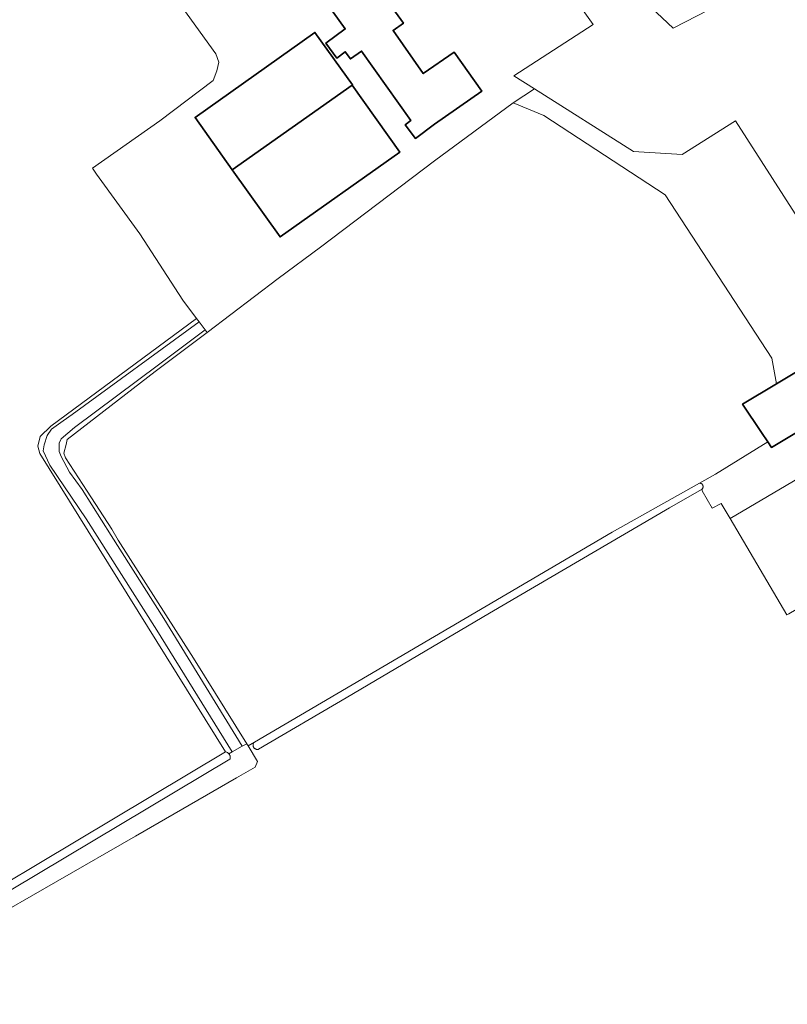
# Model space of a CAD drawing. Extents: x 115983 to 133009, y 544712 to 562000.
# Tile 29 of 46: x 129365 to 129588, y 549082 to 549368. Entities that reach past the tile are written whole.
import ezdxf

# ---------------------------------------------------------------- set-up
doc = ezdxf.new("R2010")
doc.units = 0
for name, color, linetype, lineweight in [('BGT ondergrond$0$B-WE-GR-BOUWLAND-GV', 80, 'Continuous', 13), ('BGT ondergrond$0$B-WE-GR-GRAS-GV', 60, 'Continuous', 13), ('BGT ondergrond$0$B-WE-OG-BEBOUWING-GV', 7, 'Continuous', 35), ('BGT ondergrond$0$B-WE-OG-BEBOUWING_BASSIN-GV', 7, 'Continuous', 18), ('BGT ondergrond$0$B-WE-OG-TERREIN_ERF-GV', 7, 'Continuous', 18), ('BGT ondergrond$0$B-WE-OG-WATER_GREPPEL-GV', 160, 'Continuous', 18), ('BGT ondergrond$0$B-WE-VH-ONVERHARD-GV', 252, 'Continuous', 18), ('BGT ondergrond$0$B-WE-VH-OPENVERHARDING_BETONSTRAATSTEEN-GV', 90, 'Continuous', 18)]:
    doc.layers.add(name, color=color, linetype=linetype, lineweight=lineweight)

# ---------------------------------------------------------------- blocks, each defined once
blk = doc.blocks.new('BGT ondergrond')
at = {"layer": 'BGT ondergrond$0$B-WE-GR-BOUWLAND-GV', "color": 252, "flags": 128}
blk.add_lwpolyline([(129588.851, 549195.342), (129588.291, 549195.012), (129571.805, 549222.995), (129569.172, 549227.424), (129566.578, 549226.031), (129563.672, 549231.05), (129563.646, 549231.58), (129558.068, 549228.357), (129554.193, 549226.106), (129501.828, 549195.557), (129460.201, 549170.928), (129434.756, 549155.958), (129434.652, 549155.93), (129434.546, 549155.91), (129434.438, 549155.9), (129434.33, 549155.9), (129434.223, 549155.908), (129434.117, 549155.926), (129434.012, 549155.954), (129433.911, 549155.99), (129433.813, 549156.035), (129433.719, 549156.088), (129433.63, 549156.149), (129433.547, 549156.218), (129433.47, 549156.293), (129433.4, 549156.375), (129433.338, 549156.463), (129433.283, 549156.556), (129433.237, 549156.654), (129433.199, 549156.755), (129433.17, 549156.859), (129433.15, 549156.965), (129433.14, 549157.072), (129433.139, 549157.18), (129433.147, 549157.287), (129433.165, 549157.394), (129433.192, 549157.498), (129433.228, 549157.6), (129433.272, 549157.698), (129433.325, 549157.792), (129433.386, 549157.881), (129433.455, 549157.964), (129433.53, 549158.041), (129431.709, 549156.973), (129434.399, 549152.379), (129433.804, 549150.725), (129428.38, 549147.616), (129398.945, 549130.683), (129353.767, 549104.754)], dxfattribs=at)
at = {"layer": 'BGT ondergrond$0$B-WE-GR-GRAS-GV', "color": 252, "flags": 128}
for points in [[(129582.8, 549379.791), (129555.255, 549365.553), (129547.331, 549372.971)], [(129518.157, 549386.022), (129531.979, 549366.634), (129508.903, 549351.698), (129514.995, 549347.855), (129543.758, 549329.712), (129557.92, 549328.819), (129573.397, 549338.594), (129612.198, 549278.004), (129627.378, 549286.776), (129618.935, 549301.489), (129633.51, 549311.29), (129649.963, 549322.32), (129632.264, 549357.802), (129617.917, 549379.489)], [(129306.154, 549084.125), (129425.121, 549155.207), (129371.173, 549241.871), (129370.627, 549244.043), (129371.304, 549246.817), (129374.347, 549249.859), (129416.724, 549281.153), (129412.767, 549286.495), (129400.254, 549305.76), (129387.678, 549323.056), (129386.485, 549324.876), (129406.01, 549338.596), (129421.597, 549350.35), (129422.64, 549353.094), (129423.186, 549355.664), (129422.369, 549358.045), (129400.189, 549388.917), (129387.477, 549407.835), (129380.016, 549405.104), (129369.425, 549400.819), (129353.77, 549394.326)]]:
    blk.add_lwpolyline(points, dxfattribs=at)
for points in [[(129433.53, 549158.041), (129494.842, 549194.005), (129537.572, 549219.008), (129562.873, 549233.284), (129567.604, 549235.953), (129582.76, 549245.328), (129580.98, 549247.976), (129575.438, 549256.219), (129585.317, 549262.126), (129583.924, 549269.645), (129552.922, 549317.088), (129517.694, 549340.192), (129508.786, 549343.83), (129485.911, 549326.993), (129452.736, 549301.89), (129440.433, 549292.762), (129419.8, 549277.096), (129419.452, 549276.832), (129404.667, 549265.765), (129379.107, 549245.956), (129378.785, 549244.541), (129378.189, 549242.028), (129378.652, 549240.639), (129384.936, 549230.981), (129392.062, 549219.95), (129393.973, 549216.773), (129415.881, 549182.468), (129431.344, 549157.561), (129431.709, 549156.973)], [(129417.457, 549280.187), (129416.724, 549281.153), (129374.347, 549249.859), (129371.304, 549246.817), (129370.627, 549244.043), (129371.173, 549241.871), (129425.121, 549155.207), (129425.267, 549155.182), (129425.41, 549155.144), (129425.548, 549155.093), (129425.682, 549155.029), (129425.809, 549154.953), (129425.928, 549154.866), (129426.039, 549154.768), (129426.141, 549154.66), (129427.124, 549155.208), (129417.04, 549171.459), (129405.15, 549190.527), (129384.642, 549222.966), (129374.066, 549238.549), (129372.13, 549242.721), (129372.476, 549244.435), (129373.288, 549247.134), (129374.608, 549248.939), (129377.932, 549251.414), (129380.609, 549253.283)], [(129431.344, 549157.561), (129415.881, 549182.468), (129393.973, 549216.773), (129392.062, 549219.95), (129384.936, 549230.981), (129378.652, 549240.639), (129378.189, 549242.028), (129378.785, 549244.541), (129379.107, 549245.956), (129404.667, 549265.765), (129419.452, 549276.832), (129419.8, 549277.096), (129419.198, 549277.889), (129405.646, 549267.678), (129381.281, 549249.493), (129377.415, 549246.188), (129376.757, 549244.891), (129376.751, 549243.787), (129376.809, 549242.506), (129377.348, 549240.996), (129379.833, 549236.456), (129383.491, 549231.435), (129391.953, 549218.076), (129407.245, 549193.963), (129430.023, 549156.824)]]:
    blk.add_lwpolyline(points, close=True, dxfattribs=at)
at = {"layer": 'BGT ondergrond$0$B-WE-OG-BEBOUWING-GV', "color": 252, "flags": 128}
blk.add_lwpolyline([(129451.696, 549376.832), (129459.927, 549365.313), (129454.344, 549361.183), (129457.453, 549356.839), (129459.946, 549358.663), (129461.472, 549356.584), (129464.684, 549358.858), (129478.996, 549338.717), (129477.402, 549337.428), (129480.406, 549333.464), (129485.908, 549337.585), (129499.614, 549347.258), (129491.65, 549358.511), (129482.595, 549352.345), (129473.834, 549364.88), (129476.847, 549366.98), (129464.787, 549383.717)], dxfattribs=at)
for points in [[(129461.962, 549348.989), (129462.091, 549349.08), (129451.121, 549364.281), (129416.296, 549339.59), (129427.099, 549324.371)], [(129461.962, 549348.989), (129427.099, 549324.371), (129441.027, 549304.872), (129475.775, 549329.508)], [(129580.98, 549247.976), (129582.76, 549245.328), (129583.87, 549243.678), (129600.35, 549253.52), (129592.6, 549266.48), (129585.317, 549262.126), (129575.438, 549256.219)]]:
    blk.add_lwpolyline(points, close=True, dxfattribs=at)
at = {"layer": 'BGT ondergrond$0$B-WE-OG-BEBOUWING_BASSIN-GV', "color": 252, "flags": 128}
blk.add_lwpolyline([(129571.805, 549222.995), (129588.291, 549195.012), (129588.851, 549195.342), (129609.992, 549207.797), (129593.507, 549235.78)], close=True, dxfattribs=at)
at = {"layer": 'BGT ondergrond$0$B-WE-OG-TERREIN_ERF-GV', "color": 252, "flags": 128}
for points in [[(129400.189, 549388.917), (129422.369, 549358.045), (129423.186, 549355.664), (129422.64, 549353.094), (129421.597, 549350.35), (129406.01, 549338.596), (129386.485, 549324.876), (129387.678, 549323.056), (129400.254, 549305.76), (129412.767, 549286.495), (129416.724, 549281.153), (129417.457, 549280.187), (129419.198, 549277.889), (129419.8, 549277.096), (129440.433, 549292.762), (129452.736, 549301.89), (129485.911, 549326.993), (129508.786, 549343.83), (129514.995, 549347.855), (129508.903, 549351.698), (129531.979, 549366.634), (129518.157, 549386.022)], [(129547.331, 549372.971), (129555.255, 549365.553), (129582.8, 549379.791)], [(129464.787, 549383.717), (129476.847, 549366.98), (129473.834, 549364.88), (129482.595, 549352.345), (129491.65, 549358.511), (129499.614, 549347.258), (129485.908, 549337.585), (129480.406, 549333.464), (129477.402, 549337.428), (129478.996, 549338.717), (129464.684, 549358.858), (129461.472, 549356.584), (129459.946, 549358.663), (129457.453, 549356.839), (129454.344, 549361.183), (129459.927, 549365.313), (129451.696, 549376.832)], [(129612.198, 549278.004), (129573.397, 549338.594), (129557.92, 549328.819), (129543.758, 549329.712), (129514.995, 549347.855), (129508.786, 549343.83), (129517.694, 549340.192), (129552.922, 549317.088), (129583.924, 549269.645), (129585.317, 549262.126), (129592.6, 549266.48)], [(129600.35, 549253.52), (129583.87, 549243.678), (129582.76, 549245.328), (129567.604, 549235.953), (129562.873, 549233.284), (129562.961, 549233.288), (129563.048, 549233.284), (129563.134, 549233.272), (129563.22, 549233.253), (129563.303, 549233.227), (129563.383, 549233.193), (129563.461, 549233.152), (129563.534, 549233.105), (129563.603, 549233.052), (129563.667, 549232.992), (129563.725, 549232.927), (129563.778, 549232.858), (129563.824, 549232.783), (129563.864, 549232.706), (129563.896, 549232.625), (129563.922, 549232.541), (129563.939, 549232.455), (129563.95, 549232.369), (129563.952, 549232.281), (129563.947, 549232.194), (129563.934, 549232.108), (129563.914, 549232.023), (129563.886, 549231.94), (129563.851, 549231.86), (129563.809, 549231.783), (129563.761, 549231.711), (129563.706, 549231.643), (129563.646, 549231.58), (129563.672, 549231.05), (129566.578, 549226.031), (129569.172, 549227.424), (129571.805, 549222.995), (129593.507, 549235.78)]]:
    blk.add_lwpolyline(points, dxfattribs=at)
blk.add_lwpolyline([(129451.121, 549364.281), (129462.091, 549349.08), (129461.962, 549348.989), (129475.775, 549329.508), (129441.027, 549304.872), (129427.099, 549324.371), (129416.296, 549339.59)], close=True, dxfattribs=at)
at = {"layer": 'BGT ondergrond$0$B-WE-OG-WATER_GREPPEL-GV', "color": 252, "flags": 128}
blk.add_lwpolyline([(129433.53, 549158.041), (129433.455, 549157.964), (129433.386, 549157.881), (129433.325, 549157.792), (129433.272, 549157.698), (129433.228, 549157.6), (129433.192, 549157.498), (129433.165, 549157.394), (129433.147, 549157.287), (129433.139, 549157.18), (129433.14, 549157.072), (129433.15, 549156.965), (129433.17, 549156.859), (129433.199, 549156.755), (129433.237, 549156.654), (129433.283, 549156.556), (129433.338, 549156.463), (129433.4, 549156.375), (129433.47, 549156.293), (129433.547, 549156.218), (129433.63, 549156.149), (129433.719, 549156.088), (129433.813, 549156.035), (129433.911, 549155.99), (129434.012, 549155.954), (129434.117, 549155.926), (129434.223, 549155.908), (129434.33, 549155.9), (129434.438, 549155.9), (129434.546, 549155.91), (129434.652, 549155.93), (129434.756, 549155.958), (129460.201, 549170.928), (129501.828, 549195.557), (129554.193, 549226.106), (129558.068, 549228.357), (129563.646, 549231.58), (129563.706, 549231.643), (129563.761, 549231.711), (129563.809, 549231.783), (129563.851, 549231.86), (129563.886, 549231.94), (129563.914, 549232.023), (129563.934, 549232.108), (129563.947, 549232.194), (129563.952, 549232.281), (129563.95, 549232.369), (129563.939, 549232.455), (129563.922, 549232.541), (129563.896, 549232.625), (129563.864, 549232.706), (129563.824, 549232.783), (129563.778, 549232.858), (129563.725, 549232.927), (129563.667, 549232.992), (129563.603, 549233.052), (129563.534, 549233.105), (129563.461, 549233.152), (129563.383, 549233.193), (129563.303, 549233.227), (129563.22, 549233.253), (129563.134, 549233.272), (129563.048, 549233.284), (129562.961, 549233.288), (129562.873, 549233.284), (129537.572, 549219.008), (129494.842, 549194.005)], close=True, dxfattribs=at)
blk.add_lwpolyline([(129307.157, 549081.836), (129426.418, 549153.035), (129426.463, 549153.168), (129426.497, 549153.306), (129426.518, 549153.445), (129426.527, 549153.586), (129426.523, 549153.727), (129426.507, 549153.868), (129426.477, 549154.012), (129426.435, 549154.153), (129426.379, 549154.289), (129426.311, 549154.42), (129426.231, 549154.544), (129426.141, 549154.66), (129426.039, 549154.768), (129425.928, 549154.866), (129425.809, 549154.953), (129425.682, 549155.029), (129425.548, 549155.093), (129425.41, 549155.144), (129425.267, 549155.182), (129425.121, 549155.207), (129306.154, 549084.125)], dxfattribs=at)
at = {"layer": 'BGT ondergrond$0$B-WE-VH-ONVERHARD-GV', "color": 252, "flags": 128}
blk.add_lwpolyline([(129353.767, 549104.754), (129398.945, 549130.683), (129428.38, 549147.616), (129433.804, 549150.725), (129434.399, 549152.379), (129431.709, 549156.973), (129431.344, 549157.561), (129430.023, 549156.824), (129427.124, 549155.208), (129426.141, 549154.66), (129426.231, 549154.544), (129426.311, 549154.42), (129426.379, 549154.289), (129426.435, 549154.153), (129426.477, 549154.012), (129426.507, 549153.868), (129426.523, 549153.727), (129426.527, 549153.586), (129426.518, 549153.445), (129426.497, 549153.306), (129426.463, 549153.168), (129426.418, 549153.035), (129307.157, 549081.836)], dxfattribs=at)
at = {"layer": 'BGT ondergrond$0$B-WE-VH-OPENVERHARDING_BETONSTRAATSTEEN-GV', "color": 252, "flags": 128}
blk.add_lwpolyline([(129417.457, 549280.187), (129380.609, 549253.283), (129377.932, 549251.414), (129374.608, 549248.939), (129373.288, 549247.134), (129372.476, 549244.435), (129372.13, 549242.721), (129374.066, 549238.549), (129384.642, 549222.966), (129405.15, 549190.527), (129417.04, 549171.459), (129427.124, 549155.208), (129430.023, 549156.824), (129407.245, 549193.963), (129391.953, 549218.076), (129383.491, 549231.435), (129379.833, 549236.456), (129377.348, 549240.996), (129376.809, 549242.506), (129376.751, 549243.787), (129376.757, 549244.891), (129377.415, 549246.188), (129381.281, 549249.493), (129405.646, 549267.678), (129419.198, 549277.889)], close=True, dxfattribs=at)

msp = doc.modelspace()

# ---------------------------------------------------------------- block references
msp.add_blockref('BGT ondergrond', (0, 0))

doc.saveas('drawing.dxf')
